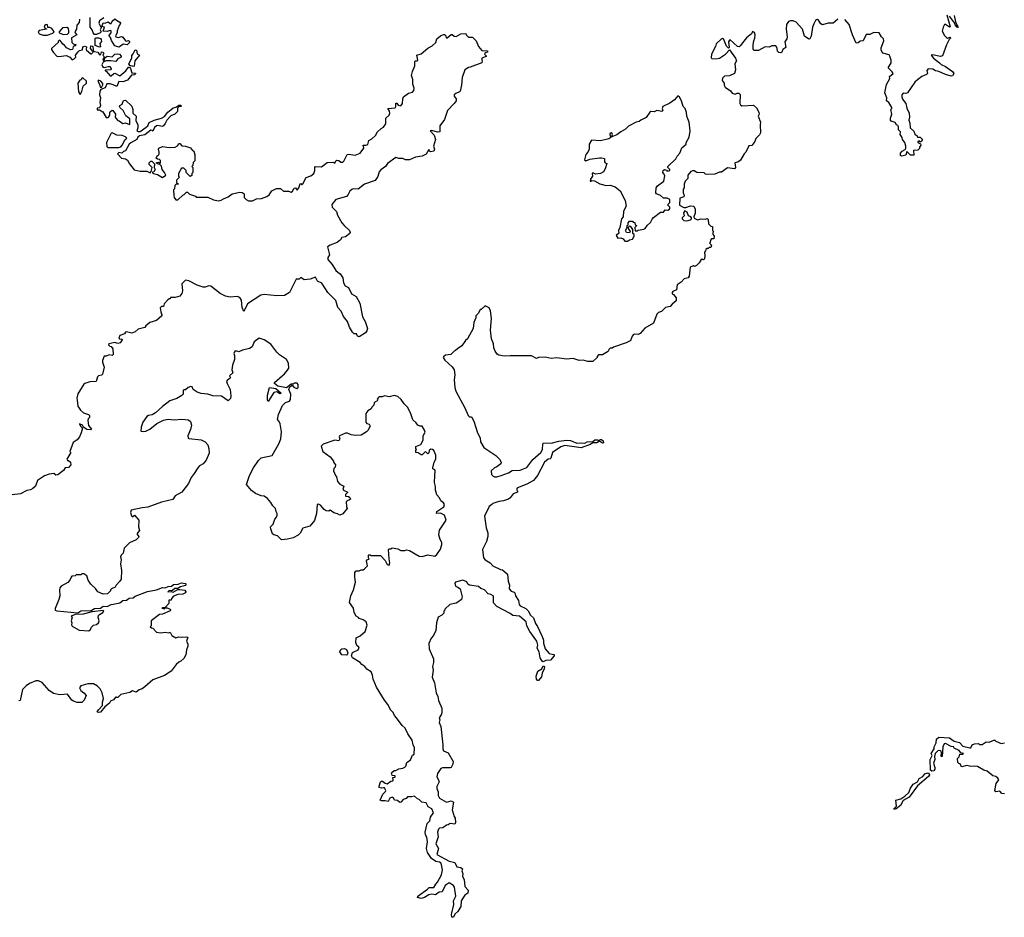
# Model space of a CAD drawing. Extents: x 2219101 to 2444320, y 201258 to 358766.
# Tile 61 of 256: x 2268532 to 2278692, y 280535 to 289801. Entities that reach past the tile are written whole.
import ezdxf

# ---------------------------------------------------------------- set-up
doc = ezdxf.new("R2010")
doc.units = 0

msp = doc.modelspace()

# ---------------------------------------------------------------- linework, layer by layer
at = {"layer": '0CON10XD'}
for points in [[(2269150, 289805), (2269147, 289773), (2269122, 289745), (2269117, 289705), (2269103, 289675), (2269104, 289664), (2269122, 289645), (2269068, 289615), (2269072, 289565), (2269085, 289552), (2269110, 289545), (2269108, 289532), (2269095, 289530), (2269085, 289520), (2269078, 289492), (2269055, 289490), (2269015, 289512), (2268995, 289538), (2268977, 289547), (2268965, 289570), (2268945, 289590), (2268930, 289575), (2268930, 289565), (2268860, 289505), (2268860, 289495), (2268878, 289465), (2268915, 289423), (2268935, 289420), (2269015, 289430), (2269050, 289415), (2269075, 289388), (2269095, 289398), (2269112, 289415), (2269108, 289435), (2269135, 289470), (2269148, 289482), (2269179, 289491), (2269185, 289520), (2269205, 289528), (2269222, 289522), (2269218, 289495), (2269222, 289485), (2269265, 289450), (2269275, 289450), (2269290, 289465), (2269282, 289472), (2269278, 289488), (2269263, 289503), (2269265, 289530), (2269288, 289528), (2269292, 289482), (2269302, 289472), (2269337, 289465), (2269355, 289440), (2269368, 289442), (2269375, 289468), (2269390, 289465), (2269400, 289455), (2269390, 289435), (2269400, 289425), (2269400, 289405), (2269392, 289395), (2269395, 289380), (2269408, 289382), (2269412, 289408), (2269434, 289426), (2269485, 289417), (2269513, 289447), (2269545, 289450), (2269562, 289445), (2269580, 289425), (2269580, 289415), (2269545, 289398), (2269525, 289368), (2269473, 289377), (2269422, 289378), (2269395, 289362), (2269380, 289335), (2269387, 289317), (2269405, 289308), (2269445, 289319), (2269465, 289318), (2269478, 289295), (2269470, 289285), (2269415, 289280), (2269413, 289273), (2269425, 289270), (2269465, 289220), (2269478, 289222), (2269504, 289246), (2269515, 289250), (2269565, 289222), (2269627, 289273), (2269655, 289310), (2269665, 289310), (2269677, 289297), (2269691, 289251), (2269725, 289250), (2269730, 289245), (2269717, 289233), (2269685, 289228), (2269645, 289177), (2269595, 289161), (2269555, 289162), (2269535, 289110), (2269498, 289128), (2269465, 289140), (2269431, 289139), (2269413, 289097), (2269370, 289080), (2269360, 289065), (2269357, 289025), (2269367, 288993), (2269360, 288945), (2269366, 288914), (2269355, 288890), (2269332, 288888), (2269332, 288872), (2269355, 288872), (2269390, 288850), (2269425, 288790), (2269445, 288790), (2269453, 288797), (2269463, 288815), (2269464, 288845), (2269470, 288855), (2269485, 288866), (2269495, 288864), (2269520, 288825), (2269518, 288795), (2269523, 288783), (2269545, 288760), (2269558, 288758), (2269595, 288728), (2269625, 288738), (2269665, 288720), (2269670, 288725), (2269668, 288778), (2269627, 288807), (2269601, 288865), (2269570, 288890), (2269563, 288905), (2269564, 288916), (2269590, 288930), (2269602, 288968), (2269625, 288969), (2269688, 288908), (2269700, 288875), (2269700, 288835), (2269734, 288805), (2269732, 288762), (2269753, 288715), (2269753, 288685), (2269742, 288655), (2269755, 288647), (2269775, 288647), (2269839, 288691), (2269854, 288706), (2269869, 288741), (2269920, 288765), (2269996, 288784), (2270028, 288802), (2270061, 288845), (2270095, 288873), (2270115, 288892), (2270142, 288898), (2270175, 288918), (2270195, 288918), (2270200, 288905), (2270175, 288900), (2270162, 288888), (2270160, 288855), (2270132, 288825), (2270091, 288809), (2270050, 288765), (2270035, 288728), (2270015, 288707), (2270005, 288700), (2269955, 288710), (2269944, 288706), (2269922, 288688), (2269905, 288650), (2269898, 288658), (2269885, 288660), (2269825, 288612), (2269767, 288603), (2269752, 288588), (2269742, 288565), (2269679, 288531), (2269662, 288515), (2269625, 288448), (2269605, 288440), (2269587, 288423), (2269555, 288430), (2269542, 288415), (2269582, 288372), (2269625, 288364), (2269645, 288352), (2269665, 288312), (2269712, 288252), (2269775, 288237), (2269845, 288238), (2269878, 288222), (2269890, 288235), (2269900, 288275), (2269870, 288305), (2269868, 288322), (2269885, 288340), (2269895, 288340), (2269922, 288312), (2269920, 288275), (2269932, 288255), (2269918, 288232), (2269902, 288228), (2269902, 288222), (2269913, 288213), (2269955, 288202), (2270005, 288172), (2270040, 288195), (2270028, 288225), (2270003, 288255), (2269995, 288290), (2269978, 288308), (2269953, 288313), (2269940, 288325), (2269965, 288330), (2269972, 288322), (2269985, 288320), (2269986, 288346), (2269975, 288358), (2269955, 288360), (2269942, 288372)], [(2269400, 289820), (2269355, 289788), (2269349, 289765), (2269365, 289730), (2269380, 289730), (2269395, 289768), (2269413, 289767), (2269445, 289778), (2269465, 289762), (2269475, 289763), (2269488, 289785), (2269515, 289810), (2269530, 289795), (2269566, 289776), (2269572, 289765), (2269570, 289755), (2269559, 289741), (2269538, 289685), (2269538, 289665), (2269522, 289635), (2269525, 289624), (2269548, 289618), (2269585, 289628), (2269595, 289622), (2269624, 289584), (2269635, 289580), (2269656, 289586), (2269667, 289575), (2269667, 289565), (2269640, 289540), (2269605, 289547), (2269555, 289517), (2269513, 289533), (2269479, 289585), (2269469, 289619), (2269452, 289635), (2269476, 289665), (2269476, 289686), (2269465, 289689), (2269435, 289678), (2269395, 289682), (2269408, 289725), (2269380, 289730), (2269364, 289696), (2269372, 289675), (2269363, 289665), (2269325, 289648), (2269305, 289650), (2269289, 289665), (2269280, 289695), (2269260, 289725), (2269260, 289825)], [(2276975, 289807), (2276925, 289764), (2276875, 289764), (2276815, 289748), (2276798, 289758), (2276775, 289797), (2276765, 289803), (2276755, 289800), (2276745, 289793), (2276725, 289760), (2276713, 289725), (2276698, 289632), (2276687, 289605), (2276675, 289601), (2276630, 289630), (2276609, 289705), (2276546, 289775), (2276515, 289788), (2276485, 289789), (2276465, 289783), (2276445, 289750), (2276440, 289705), (2276452, 289625), (2276448, 289605), (2276427, 289573), (2276437, 289515), (2276407, 289493), (2276398, 289465), (2276385, 289458), (2276364, 289464), (2276352, 289475), (2276347, 289507), (2276335, 289530), (2276295, 289530), (2276265, 289518), (2276225, 289520), (2276155, 289483), (2276112, 289482), (2276102, 289495), (2276102, 289545), (2276107, 289583), (2276118, 289612), (2276120, 289645), (2276115, 289668), (2276095, 289680), (2276082, 289655), (2276032, 289615), (2275965, 289530), (2275955, 289522), (2275940, 289525), (2275865, 289592), (2275855, 289590), (2275846, 289574), (2275852, 289515), (2275845, 289508), (2275825, 289529), (2275798, 289595), (2275785, 289606), (2275775, 289604), (2275718, 289552), (2275711, 289525), (2275671, 289445), (2275668, 289408), (2275675, 289402), (2275715, 289398), (2275755, 289403), (2275816, 289444), (2275855, 289490), (2275920, 289405), (2275928, 289375), (2275913, 289345), (2275920, 289285), (2275908, 289245), (2275855, 289222), (2275805, 289218), (2275784, 289196), (2275782, 289175), (2275802, 289145), (2275803, 289125), (2275813, 289105), (2275866, 289066), (2275885, 289041), (2275915, 289034), (2275935, 289042), (2275952, 289042), (2275965, 289030), (2275962, 288935), (2275971, 288921), (2275985, 288913), (2276105, 288920), (2276135, 288890), (2276160, 288845), (2276162, 288825), (2276152, 288805), (2276177, 288743), (2276172, 288715), (2276176, 288634), (2276165, 288612), (2276128, 288575), (2276117, 288543), (2276086, 288504), (2276055, 288500), (2276026, 288435), (2276007, 288415), (2275969, 288351), (2275950, 288335), (2275912, 288325), (2275918, 288275), (2275907, 288263), (2275835, 288272), (2275775, 288228), (2275753, 288227), (2275705, 288208), (2275625, 288202), (2275610, 288205), (2275595, 288220), (2275520, 288225), (2275491, 288241), (2275475, 288242), (2275456, 288234), (2275427, 288195), (2275425, 288162), (2275399, 288135), (2275388, 288105), (2275388, 288065), (2275378, 288052), (2275377, 288015), (2275390, 287985), (2275387, 287973), (2275345, 287960), (2275340, 287885), (2275385, 287862), (2275405, 287862), (2275455, 287878), (2275490, 287875), (2275502, 287845), (2275502, 287805), (2275487, 287765), (2275492, 287752), (2275525, 287736), (2275565, 287747), (2275605, 287742), (2275625, 287748), (2275638, 287738), (2275640, 287695), (2275665, 287670), (2275680, 287665), (2275680, 287625), (2275690, 287615), (2275680, 287595), (2275700, 287565), (2275695, 287540), (2275672, 287538), (2275660, 287525), (2275658, 287502), (2275650, 287495), (2275670, 287475), (2275665, 287450), (2275645, 287450), (2275635, 287440), (2275625, 287440), (2275612, 287428), (2275610, 287415), (2275598, 287402), (2275602, 287365), (2275598, 287332), (2275588, 287322), (2275575, 287328), (2275561, 287319), (2275545, 287290), (2275515, 287262), (2275495, 287252), (2275485, 287260), (2275475, 287258), (2275452, 287245), (2275441, 287155)], [(2278098, 289852), (2278132, 289728), (2278125, 289723), (2278085, 289750), (2278075, 289750), (2278061, 289725), (2278051, 289681), (2278075, 289638), (2278095, 289618), (2278105, 289612), (2278135, 289620), (2278140, 289615), (2278123, 289597), (2278095, 289540), (2278053, 289427), (2278035, 289421), (2277952, 289438), (2277938, 289435), (2277960, 289405), (2278025, 289357), (2278040, 289340), (2278085, 289319), (2278156, 289265), (2278170, 289245), (2278159, 289221), (2278145, 289217), (2278084, 289234), (2278015, 289265), (2277982, 289272), (2277955, 289289), (2277906, 289294), (2277893, 289275), (2277900, 289245), (2277890, 289235), (2277840, 289215), (2277795, 289182), (2277768, 289155), (2277693, 289047), (2277675, 289038), (2277648, 289042), (2277636, 289024), (2277634, 289005), (2277642, 288982), (2277676, 288935), (2277687, 288887), (2277710, 288835), (2277714, 288795), (2277707, 288765), (2277716, 288734), (2277719, 288685), (2277760, 288650), (2277773, 288613), (2277790, 288610), (2277795, 288590), (2277825, 288590), (2277847, 288565), (2277835, 288540), (2277822, 288542), (2277815, 288550), (2277800, 288545), (2277800, 288535), (2277828, 288518), (2277830, 288505), (2277818, 288485), (2277818, 288472), (2277800, 288455), (2277755, 288450), (2277757, 288403), (2277725, 288402), (2277685, 288440), (2277676, 288404), (2277635, 288394), (2277620, 288400), (2277620, 288425), (2277638, 288445), (2277668, 288462), (2277677, 288475), (2277676, 288496), (2277664, 288534), (2277640, 288565), (2277638, 288585), (2277618, 288615), (2277620, 288645), (2277602, 288665), (2277602, 288695), (2277595, 288710), (2277580, 288715), (2277565, 288740), (2277525, 288752), (2277518, 288765), (2277517, 288785), (2277530, 288825), (2277520, 288875), (2277530, 288885), (2277530, 288895), (2277502, 288945), (2277478, 288965), (2277480, 288995), (2277459, 289045), (2277478, 289132), (2277510, 289195), (2277509, 289215), (2277546, 289245), (2277535, 289264), (2277492, 289305), (2277524, 289355), (2277523, 289385), (2277512, 289425), (2277505, 289437), (2277437, 289457), (2277422, 289485), (2277421, 289509), (2277448, 289582), (2277446, 289605), (2277424, 289625), (2277400, 289665), (2277345, 289670), (2277305, 289650), (2277265, 289650), (2277235, 289582), (2277205, 289578), (2277185, 289561), (2277165, 289558), (2277126, 289645), (2277091, 289751), (2277045, 289804)], [(2278174, 289846), (2278188, 289778), (2278215, 289720), (2278205, 289723), (2278185, 289747), (2278178, 289768), (2278125, 289837)], [(2269942, 288372), (2269950, 288395), (2269966, 288404), (2269972, 288415), (2269973, 288435), (2269963, 288465), (2269968, 288475), (2270005, 288493), (2270075, 288483), (2270135, 288486), (2270160, 288500), (2270175, 288522), (2270185, 288522), (2270205, 288500), (2270245, 288497), (2270295, 288478), (2270315, 288450), (2270330, 288445), (2270340, 288405), (2270340, 288345), (2270322, 288328), (2270320, 288295), (2270310, 288285), (2270320, 288275), (2270320, 288225), (2270310, 288215), (2270308, 288192), (2270292, 288182), (2270250, 288225), (2270250, 288245), (2270225, 288270), (2270202, 288268), (2270170, 288215), (2270170, 288185), (2270180, 288175), (2270150, 288145), (2270152, 288122), (2270170, 288105), (2270145, 288100), (2270132, 288088), (2270130, 288055), (2270120, 288045), (2270122, 287985), (2270128, 287965), (2270145, 287940), (2270165, 287940), (2270215, 287990), (2270230, 287995), (2270255, 288020), (2270265, 288020), (2270285, 288000), (2270345, 287980), (2270355, 287970), (2270475, 287968), (2270533, 287943), (2270585, 287932), (2270613, 287937), (2270637, 287953), (2270685, 287972), (2270725, 288002), (2270805, 288020), (2270827, 288017), (2270850, 288005), (2270850, 287965), (2270870, 287945), (2270895, 287932), (2270935, 287932), (2270975, 287952), (2271026, 287954), (2271084, 287976), (2271106, 287994), (2271134, 288036), (2271183, 288057), (2271225, 288060), (2271255, 288030), (2271305, 288030), (2271335, 288020), (2271348, 288032), (2271365, 288062), (2271380, 288065), (2271395, 288040), (2271413, 288065), (2271425, 288108), (2271435, 288110), (2271445, 288098), (2271455, 288108), (2271488, 288172), (2271535, 288190), (2271566, 288215), (2271579, 288245), (2271578, 288275), (2271583, 288287), (2271645, 288281), (2271705, 288328), (2271762, 288332), (2271785, 288320), (2271793, 288345), (2271805, 288352), (2271825, 288347), (2271845, 288331), (2271865, 288330), (2271878, 288342), (2271911, 288409), (2271925, 288412), (2271995, 288403), (2272045, 288425), (2272083, 288475), (2272075, 288507), (2272105, 288506), (2272125, 288514), (2272136, 288555), (2272165, 288570), (2272204, 288605), (2272224, 288645), (2272261, 288679), (2272287, 288693), (2272312, 288725), (2272312, 288785), (2272344, 288815), (2272353, 288835), (2272348, 288858), (2272330, 288885), (2272405, 288890), (2272412, 288905), (2272415, 288940), (2272425, 288938), (2272439, 288919), (2272465, 288911), (2272484, 288935), (2272485, 288985), (2272494, 289006), (2272545, 289041), (2272586, 289054), (2272599, 289071), (2272602, 289095), (2272589, 289135), (2272588, 289185), (2272575, 289225), (2272584, 289266), (2272611, 289325), (2272611, 289369), (2272615, 289376), (2272634, 289376), (2272639, 289385), (2272630, 289435), (2272675, 289448), (2272745, 289508), (2272789, 289531), (2272825, 289565), (2272836, 289605), (2272875, 289633), (2272905, 289648), (2272917, 289647), (2272925, 289640), (2272933, 289613), (2272943, 289613), (2272985, 289648), (2272995, 289647), (2273015, 289630), (2273035, 289628), (2273085, 289656), (2273135, 289660), (2273140, 289645), (2273165, 289620), (2273205, 289620), (2273243, 289583), (2273268, 289525), (2273302, 289482), (2273358, 289478), (2273360, 289465), (2273335, 289460), (2273330, 289445), (2273347, 289427), (2273345, 289420), (2273300, 289405), (2273300, 289385), (2273306, 289376), (2273300, 289355), (2273180, 289310), (2273163, 289307), (2273126, 289284), (2273097, 289205), (2273090, 289125), (2273076, 289064), (2273070, 289055), (2273031, 289039), (2273016, 289025), (2273015, 289012), (2273036, 288985), (2273037, 288965), (2273017, 288935), (2272945, 288865), (2272915, 288771), (2272866, 288705), (2272866, 288644), (2272845, 288639), (2272785, 288658), (2272768, 288655), (2272808, 288608), (2272824, 288565), (2272803, 288495), (2272811, 288465), (2272806, 288444), (2272775, 288437), (2272762, 288445), (2272755, 288460), (2272725, 288414), (2272685, 288394), (2272615, 288383), (2272555, 288354), (2272515, 288356), (2272485, 288368), (2272445, 288369), (2272415, 288380), (2272326, 288315), (2272306, 288284), (2272259, 288251), (2272241, 288229), (2272229, 288181), (2272199, 288141), (2272089, 288105), (2272025, 288051), (2271975, 288055), (2271961, 288049), (2271938, 288032), (2271923, 287995), (2271905, 287976), (2271795, 287944), (2271753, 287895), (2271756, 287866), (2271801, 287821), (2271812, 287785), (2271857, 287705), (2271879, 287675), (2271937, 287625), (2271944, 287605), (2271940, 287595), (2271895, 287561), (2271856, 287554), (2271842, 287528), (2271808, 287502), (2271736, 287475), (2271707, 287455), (2271730, 287375), (2271713, 287347), (2271712, 287325), (2271755, 287275), (2271793, 287213), (2271816, 287196), (2271838, 287178), (2271867, 287137), (2271874, 287085), (2271891, 287055), (2271926, 287036), (2271955, 286970), (2272003, 286943), (2272042, 286875), (2272068, 286735), (2272097, 286685), (2272120, 286615), (2272115, 286590), (2272102, 286568), (2272035, 286526), (2272017, 286535), (2272008, 286558), (2271985, 286559), (2271966, 286575), (2271935, 286626), (2271916, 286686), (2271875, 286736), (2271851, 286791), (2271815, 286831), (2271793, 286903), (2271712, 286985), (2271651, 287081), (2271605, 287101), (2271585, 287142), (2271528, 287122), (2271467, 287117), (2271435, 287140), (2271415, 287122), (2271385, 287122), (2271316, 286984), (2271266, 286954), (2271185, 286951), (2271055, 286964), (2271022, 286958), (2270882, 286868), (2270845, 286788), (2270829, 286829), (2270820, 286905), (2270803, 286933), (2270775, 286944), (2270705, 286938), (2270655, 286947), (2270600, 286975), (2270505, 287051), (2270485, 287054), (2270445, 287039), (2270425, 287041), (2270365, 287062), (2270277, 287107), (2270245, 287113), (2270207, 287075), (2270212, 287002), (2270206, 286975), (2270185, 286948), (2270135, 286933), (2270090, 286935), (2270085, 286920), (2270075, 286920), (2270061, 286909), (2270022, 286868), (2270015, 286840), (2269995, 286840), (2269982, 286828), (2269988, 286785), (2270000, 286755), (2269998, 286745), (2269944, 286696), (2269874, 286676), (2269835, 286640), (2269825, 286622), (2269755, 286608), (2269725, 286580), (2269690, 286565), (2269635, 286579), (2269623, 286575), (2269615, 286560), (2269565, 286542), (2269554, 286514), (2269565, 286502), (2269585, 286508), (2269590, 286495), (2269570, 286465), (2269545, 286460), (2269515, 286470), (2269453, 286455), (2269448, 286445), (2269461, 286431), (2269476, 286426), (2269492, 286402), (2269498, 286345), (2269485, 286333), (2269455, 286342), (2269425, 286328), (2269403, 286327), (2269387, 286283), (2269387, 286265), (2269404, 286215), (2269388, 286142), (2269375, 286131), (2269345, 286124), (2269334, 286116), (2269320, 286065), (2269255, 286062), (2269205, 286047), (2269195, 286039), (2269131, 285939), (2269122, 285895), (2269126, 285874), (2269133, 285813), (2269161, 285771), (2269192, 285742), (2269243, 285725), (2269253, 285715), (2269253, 285695), (2269239, 285681), (2269234, 285665), (2269242, 285612), (2269272, 285575), (2269265, 285568), (2269225, 285570), (2269190, 285595), (2269182, 285615), (2269150, 285630), (2269160, 285605), (2269182, 285585), (2269167, 285535), (2269150, 285495), (2269126, 285465), (2269083, 285435), (2269050, 285345), (2269060, 285335), (2269020, 285265), (2269025, 285250), (2269035, 285250), (2269058, 285235), (2269060, 285205), (2269035, 285180), (2269002, 285175), (2268985, 285149), (2268925, 285102), (2268905, 285100), (2268885, 285117), (2268835, 285109), (2268789, 285091), (2268717, 285043), (2268694, 284985), (2268669, 284961), (2268645, 284949), (2268605, 284942), (2268540, 284905), (2268455, 284895)], [(2268775, 289641), (2268815, 289643), (2268875, 289662), (2268888, 289675), (2268865, 289710), (2268845, 289720), (2268822, 289722), (2268818, 289748), (2268805, 289752), (2268793, 289745), (2268784, 289724), (2268792, 289712), (2268808, 289708), (2268808, 289702), (2268735, 289689), (2268724, 289675), (2268735, 289654), (2268775, 289641)], [(2268985, 289650), (2269025, 289653), (2269040, 289665), (2269040, 289685), (2269035, 289710), (2269019, 289719), (2268974, 289716), (2268940, 289675), (2268940, 289665), (2268957, 289657), (2268985, 289650)], [(2269355, 289517), (2269310, 289535), (2269311, 289605), (2269316, 289614), (2269345, 289614), (2269366, 289606), (2269373, 289595), (2269377, 289575), (2269360, 289555), (2269365, 289522), (2269355, 289517)], [(2269705, 289318), (2269668, 289328), (2269658, 289345), (2269688, 289405), (2269688, 289432), (2269705, 289450), (2269725, 289490), (2269738, 289485), (2269745, 289450), (2269770, 289435), (2269720, 289375), (2269715, 289322), (2269705, 289318)], [(2269155, 289030), (2269175, 289060), (2269186, 289114), (2269223, 289147), (2269222, 289165), (2269185, 289202), (2269172, 289198), (2269168, 289182), (2269152, 289178), (2269132, 289145), (2269140, 289055), (2269155, 289030)], [(2269375, 289100), (2269392, 289128), (2269392, 289142), (2269370, 289165), (2269345, 289178), (2269338, 289165), (2269357, 289137), (2269363, 289103), (2269375, 289100)], [(2274805, 287514), (2274825, 287528), (2274856, 287534), (2274872, 287565), (2274872, 287582), (2274860, 287595), (2274860, 287635), (2274838, 287668), (2274825, 287670), (2274810, 287655), (2274810, 287645), (2274830, 287615), (2274825, 287600), (2274795, 287603), (2274784, 287624), (2274800, 287655), (2274800, 287675), (2274810, 287685), (2274810, 287705), (2274825, 287720), (2274855, 287720), (2274862, 287712), (2274878, 287708), (2274882, 287682), (2274898, 287678), (2274898, 287672), (2274880, 287655), (2274882, 287622), (2274905, 287620), (2274915, 287630), (2274972, 287638), (2274986, 287644), (2275010, 287680), (2275043, 287707), (2275057, 287743), (2275071, 287759), (2275145, 287814), (2275175, 287813), (2275193, 287837), (2275220, 287835), (2275236, 287844), (2275242, 287855), (2275240, 287865), (2275220, 287885), (2275222, 287898), (2275240, 287915), (2275240, 287945), (2275215, 287960), (2275175, 287960), (2275145, 287988), (2275104, 288004), (2275098, 288015), (2275100, 288065), (2275114, 288086), (2275178, 288135), (2275188, 288188), (2275184, 288205), (2275169, 288225), (2275171, 288245), (2275185, 288253), (2275207, 288247), (2275215, 288238), (2275240, 288245), (2275240, 288255), (2275220, 288275), (2275220, 288285), (2275304, 288366), (2275316, 288394), (2275343, 288425), (2275363, 288477), (2275408, 288515), (2275408, 288535), (2275442, 288588), (2275452, 288655), (2275439, 288745), (2275428, 288778), (2275416, 288805), (2275413, 288843), (2275399, 288885), (2275380, 288905), (2275361, 288965), (2275341, 289001), (2275324, 289016), (2275288, 288975), (2275240, 288940), (2275170, 288905), (2275162, 288885), (2275167, 288865), (2275158, 288855), (2275105, 288864), (2275080, 288850), (2275045, 288852), (2275035, 288845), (2274998, 288792), (2274940, 288765), (2274925, 288750), (2274895, 288744), (2274815, 288703), (2274785, 288672), (2274735, 288644), (2274695, 288612), (2274642, 288592), (2274648, 288615), (2274645, 288627), (2274635, 288632), (2274623, 288625), (2274622, 288615), (2274632, 288585), (2274610, 288570), (2274525, 288552), (2274434, 288556), (2274408, 288515), (2274407, 288465), (2274396, 288434), (2274375, 288410), (2274362, 288355), (2274375, 288344), (2274415, 288360), (2274516, 288374), (2274536, 288376), (2274567, 288367), (2274568, 288335), (2274575, 288322), (2274590, 288315), (2274575, 288260), (2274555, 288232), (2274525, 288212), (2274475, 288206), (2274445, 288219), (2274440, 288215), (2274442, 288185), (2274422, 288155), (2274420, 288135), (2274427, 288133), (2274435, 288140), (2274465, 288138), (2274517, 288107), (2274585, 288091), (2274625, 288094), (2274677, 288077), (2274729, 288035), (2274781, 287935), (2274790, 287875), (2274763, 287825), (2274760, 287765), (2274743, 287747), (2274724, 287655), (2274710, 287625), (2274713, 287597), (2274688, 287575), (2274705, 287547), (2274735, 287550), (2274759, 287539), (2274776, 287516), (2274805, 287514)], [(2269555, 288482), (2269575, 288490), (2269590, 288505), (2269622, 288565), (2269637, 288577), (2269625, 288592), (2269590, 288605), (2269535, 288608), (2269485, 288632), (2269475, 288630), (2269428, 288535), (2269433, 288493), (2269443, 288483), (2269555, 288482)], [(2275415, 287724), (2275453, 287735), (2275463, 287745), (2275463, 287755), (2275456, 287766), (2275435, 287778), (2275418, 287815), (2275395, 287827), (2275383, 287807), (2275389, 287775), (2275368, 287755), (2275367, 287745), (2275385, 287727), (2275415, 287724)], [(2275441, 287155), (2275431, 287135), (2275388, 287125), (2275359, 287091), (2275317, 287063), (2275308, 287012), (2275273, 286997), (2275264, 286986), (2275265, 286970), (2275280, 286965), (2275305, 286930), (2275305, 286900), (2275264, 286866), (2275245, 286840), (2275195, 286830), (2275155, 286790), (2275125, 286780), (2275105, 286760), (2275073, 286667), (2274984, 286616), (2274935, 286562), (2274915, 286553), (2274875, 286556), (2274865, 286551), (2274851, 286535), (2274840, 286495), (2274830, 286485), (2274790, 286465), (2274658, 286422), (2274645, 286410), (2274625, 286410), (2274612, 286398), (2274608, 286382), (2274598, 286372), (2274545, 286340), (2274505, 286340), (2274490, 286325), (2274490, 286315), (2274445, 286272), (2274395, 286272), (2274345, 286288), (2274305, 286282), (2274245, 286302), (2274175, 286298), (2274075, 286309), (2274016, 286304), (2273955, 286317), (2273887, 286313), (2273865, 286303), (2273812, 286332), (2273595, 286332), (2273535, 286328), (2273475, 286339), (2273458, 286348), (2273440, 286380), (2273424, 286414), (2273420, 286455), (2273400, 286505), (2273389, 286595), (2273402, 286715), (2273391, 286795), (2273378, 286828), (2273335, 286849), (2273295, 286810), (2273285, 286810), (2273265, 286770), (2273240, 286745), (2273240, 286725), (2273220, 286675), (2273212, 286615), (2273152, 286505), (2273131, 286489), (2273096, 286434), (2273050, 286405), (2273030, 286385), (2273015, 286380), (2272980, 286345), (2272925, 286338), (2272908, 286325), (2272902, 286315), (2272918, 286285), (2272995, 286218), (2273017, 286185), (2273023, 286135), (2273016, 286085), (2273023, 286003), (2273032, 285965), (2273126, 285795), (2273161, 285715), (2273175, 285703), (2273195, 285700), (2273218, 285658), (2273257, 285537), (2273283, 285485), (2273287, 285445), (2273320, 285385), (2273445, 285301), (2273482, 285265), (2273501, 285235), (2273498, 285215), (2273456, 285184), (2273432, 285175), (2273398, 285145), (2273401, 285105), (2273418, 285088), (2273432, 285082), (2273455, 285082), (2273500, 285095), (2273577, 285125), (2273615, 285147), (2273695, 285150), (2273765, 285179), (2273828, 285262), (2273911, 285335), (2273926, 285365), (2273932, 285418), (2273938, 285432), (2274015, 285429), (2274095, 285450), (2274179, 285459), (2274216, 285456), (2274282, 285428), (2274325, 285433), (2274365, 285428), (2274388, 285442), (2274445, 285448), (2274467, 285463), (2274494, 285464), (2274505, 285458), (2274525, 285468), (2274535, 285468), (2274552, 285455), (2274555, 285432), (2274545, 285428), (2274515, 285450), (2274487, 285433), (2274445, 285432), (2274418, 285415), (2274327, 285383), (2274156, 285406), (2274115, 285393), (2274030, 285335), (2274014, 285276), (2274005, 285268), (2273985, 285263), (2273948, 285235), (2273875, 285097), (2273833, 285045), (2273765, 285006), (2273670, 284970), (2273657, 284955), (2273670, 284935), (2273670, 284925), (2273625, 284907), (2273595, 284864), (2273575, 284850), (2273525, 284833), (2273475, 284827), (2273415, 284807), (2273404, 284796), (2273378, 284775), (2273329, 284675), (2273347, 284555), (2273362, 284505), (2273363, 284465), (2273348, 284415), (2273307, 284333), (2273317, 284245), (2273337, 284225), (2273386, 284195), (2273415, 284164), (2273495, 284126), (2273515, 284123), (2273566, 284076), (2273572, 284005), (2273587, 283965), (2273582, 283925), (2273605, 283902), (2273635, 283893), (2273643, 283885), (2273647, 283855), (2273680, 283805), (2273686, 283765), (2273695, 283750), (2273754, 283724), (2273778, 283698), (2273803, 283655), (2273835, 283625), (2273855, 283568), (2273876, 283536), (2273922, 283435), (2273937, 283395), (2273936, 283365), (2273956, 283305), (2273995, 283259), (2274028, 283252), (2274048, 283248), (2274048, 283235), (2274009, 283191), (2273963, 283187), (2273935, 283174), (2273925, 283180), (2273904, 283214), (2273894, 283275), (2273873, 283315), (2273879, 283345), (2273869, 283385), (2273796, 283486), (2273767, 283545), (2273758, 283585), (2273690, 283645), (2273622, 283652), (2273595, 283673), (2273455, 283742), (2273422, 283782), (2273423, 283845), (2273418, 283855), (2273395, 283869), (2273365, 283876), (2273328, 283915), (2273290, 283930), (2273265, 283951), (2273173, 283963), (2273156, 283975), (2273145, 283998), (2273105, 284014), (2273030, 283995), (2273024, 283984), (2273028, 283955), (2273055, 283943), (2273077, 283925), (2273098, 283845), (2273090, 283815), (2273055, 283788), (2273035, 283778), (2272970, 283765), (2272920, 283715), (2272920, 283705), (2272910, 283695), (2272910, 283675), (2272887, 283653), (2272850, 283635), (2272832, 283575), (2272828, 283495), (2272802, 283445), (2272778, 283415), (2272753, 283363), (2272758, 283305), (2272802, 283205), (2272802, 283165), (2272792, 283125), (2272798, 283085), (2272788, 283015), (2272812, 282955), (2272831, 282851), (2272848, 282815), (2272854, 282774), (2272888, 282695), (2272888, 282645), (2272882, 282625), (2272862, 282595), (2272868, 282575), (2272862, 282545), (2272878, 282505), (2272900, 282315), (2272897, 282273), (2272905, 282253), (2272953, 282233), (2273006, 282145), (2273002, 282115), (2272985, 282082), (2272975, 282078), (2272895, 282078), (2272878, 282072), (2272845, 282020), (2272837, 281985), (2272852, 281962), (2272860, 281935), (2272838, 281885), (2272836, 281865), (2272852, 281832), (2272852, 281792), (2272865, 281764), (2272935, 281724), (2272985, 281737), (2273010, 281725), (2272994, 281645), (2273014, 281575), (2273027, 281557), (2273030, 281515), (2273022, 281498), (2272975, 281502), (2272955, 281488), (2272935, 281486), (2272900, 281460), (2272865, 281454), (2272854, 281445), (2272844, 281415), (2272851, 281365), (2272827, 281295), (2272853, 281245), (2272838, 281185), (2272965, 281114), (2273021, 281101), (2273042, 281055), (2273085, 281048), (2273100, 281035), (2273094, 281015), (2273104, 280985), (2273101, 280955), (2273118, 280925), (2273124, 280854), (2273159, 280815), (2273158, 280785), (2273125, 280762), (2273087, 280705), (2273084, 280646), (2273054, 280596), (2273024, 280566), (2273008, 280535), (2272990, 280535), (2272988, 280565), (2273012, 280668), (2273008, 280705), (2273034, 280755), (2273019, 280845), (2273010, 280865), (2272965, 280890), (2272922, 280865), (2272892, 280798), (2272860, 280795), (2272823, 280767), (2272785, 280773), (2272755, 280766), (2272710, 280740), (2272675, 280729), (2272638, 280738), (2272642, 280755), (2272653, 280765), (2272740, 280825), (2272756, 280844), (2272807, 280843), (2272825, 280876), (2272845, 280898), (2272886, 280975), (2272894, 281025), (2272881, 281095), (2272865, 281106), (2272825, 281112), (2272781, 281141), (2272742, 281205), (2272731, 281245), (2272741, 281315), (2272732, 281362), (2272719, 281385), (2272716, 281415), (2272738, 281502), (2272765, 281532), (2272772, 281568), (2272803, 281615), (2272784, 281654), (2272746, 281676), (2272725, 281717), (2272682, 281722), (2272655, 281750), (2272637, 281757), (2272605, 281787), (2272575, 281778), (2272535, 281780), (2272519, 281761), (2272489, 281751), (2272466, 281724), (2272455, 281720), (2272432, 281742), (2272400, 281745), (2272390, 281770), (2272376, 281776), (2272351, 281765), (2272335, 281732), (2272305, 281739), (2272265, 281738), (2272252, 281745), (2272278, 281805), (2272307, 281833), (2272310, 281845), (2272295, 281870), (2272285, 281873), (2272265, 281868), (2272242, 281875), (2272241, 281889), (2272256, 281934), (2272265, 281942), (2272275, 281942), (2272305, 281919), (2272325, 281914), (2272361, 281939), (2272382, 281945), (2272387, 281955), (2272382, 281978), (2272405, 281982), (2272408, 281995), (2272375, 282000), (2272370, 282025), (2272395, 282050), (2272415, 282050), (2272443, 282067), (2272485, 282073), (2272506, 282084), (2272516, 282094), (2272527, 282133), (2272565, 282162), (2272585, 282210), (2272602, 282218), (2272607, 282285), (2272591, 282315), (2272581, 282365), (2272539, 282429), (2272509, 282489), (2272478, 282515), (2272419, 282595), (2272399, 282619), (2272385, 282650), (2272362, 282672), (2272332, 282732), (2272295, 282777), (2272215, 282910), (2272180, 282995), (2272174, 283035), (2272158, 283068), (2272115, 283097), (2272095, 283125), (2272064, 283144), (2272045, 283167), (2271966, 283215), (2271956, 283235), (2271965, 283270), (2272024, 283296), (2272036, 283314), (2272032, 283325), (2272012, 283342), (2272001, 283371), (2272005, 283420), (2272045, 283442), (2272098, 283485), (2272118, 283552), (2272106, 283586), (2272077, 283607), (2272035, 283620), (2272029, 283629), (2272004, 283644), (2271983, 283683), (2271977, 283727), (2271936, 283786), (2271948, 283855), (2271978, 283915), (2271998, 283995), (2271990, 284045), (2271992, 284095), (2272005, 284112), (2272035, 284112), (2272055, 284122), (2272075, 284123)], [(2272075, 284123), (2272089, 284131), (2272120, 284165), (2272110, 284215), (2272122, 284228), (2272137, 284233), (2272130, 284245), (2272130, 284275), (2272135, 284278), (2272148, 284278), (2272155, 284270), (2272255, 284270), (2272305, 284220), (2272325, 284178), (2272345, 284170), (2272352, 284195), (2272344, 284234), (2272338, 284332), (2272345, 284340), (2272365, 284340), (2272375, 284350), (2272435, 284340), (2272465, 284320), (2272505, 284320), (2272525, 284328), (2272555, 284322), (2272655, 284262), (2272685, 284260), (2272745, 284277), (2272815, 284263), (2272835, 284281), (2272875, 284337), (2272888, 284385), (2272887, 284405), (2272871, 284435), (2272858, 284485), (2272865, 284530), (2272933, 284635), (2272915, 284685), (2272875, 284706), (2272832, 284705), (2272837, 284725), (2272909, 284771), (2272917, 284795), (2272905, 284815), (2272877, 284835), (2272865, 284867), (2272835, 284898), (2272822, 284945), (2272824, 284984), (2272813, 285023), (2272817, 285093), (2272821, 285145), (2272816, 285156), (2272797, 285165), (2272796, 285175), (2272808, 285235), (2272825, 285265), (2272828, 285285), (2272825, 285307), (2272805, 285354), (2272793, 285365), (2272775, 285367), (2272759, 285355), (2272755, 285330), (2272745, 285320), (2272728, 285338), (2272715, 285340), (2272685, 285310), (2272675, 285310), (2272645, 285330), (2272620, 285335), (2272620, 285355), (2272628, 285365), (2272620, 285375), (2272620, 285395), (2272672, 285415), (2272695, 285462), (2272696, 285504), (2272716, 285544), (2272711, 285565), (2272685, 285604), (2272664, 285604), (2272640, 285615), (2272625, 285640), (2272589, 285669), (2272565, 285743), (2272535, 285800), (2272501, 285835), (2272470, 285880), (2272435, 285912), (2272395, 285921), (2272345, 285908), (2272295, 285918), (2272272, 285908), (2272243, 285907), (2272232, 285898), (2272222, 285885), (2272228, 285872), (2272218, 285862), (2272202, 285858), (2272190, 285845), (2272187, 285823), (2272165, 285800), (2272160, 285785), (2272125, 285762), (2272103, 285735), (2272103, 285645), (2272114, 285634), (2272140, 285625), (2272148, 285605), (2272125, 285560), (2272110, 285545), (2272055, 285513), (2271995, 285508), (2271954, 285514), (2271915, 285532), (2271895, 285533), (2271834, 285506), (2271830, 285495), (2271836, 285475), (2271825, 285453), (2271785, 285460), (2271665, 285418), (2271643, 285397), (2271660, 285345), (2271735, 285288), (2271770, 285245), (2271772, 285232), (2271790, 285205), (2271787, 285183), (2271773, 285167), (2271770, 285145), (2271790, 285095), (2271802, 285082), (2271812, 285035), (2271837, 285007), (2271877, 284987), (2271867, 284955), (2271872, 284945), (2271920, 284925), (2271895, 284900), (2271894, 284884), (2271925, 284880), (2271939, 284869), (2271947, 284853), (2271937, 284843), (2271910, 284835), (2271902, 284825), (2271903, 284777), (2271911, 284755), (2271865, 284701), (2271835, 284687), (2271811, 284701), (2271775, 284710), (2271735, 284738), (2271722, 284728), (2271695, 284730), (2271674, 284744), (2271635, 284788), (2271615, 284800), (2271602, 284798), (2271596, 284705), (2271575, 284632), (2271525, 284572), (2271455, 284551), (2271425, 284500), (2271405, 284480), (2271355, 284454), (2271295, 284437), (2271235, 284431), (2271194, 284474), (2271155, 284483), (2271142, 284492), (2271120, 284555), (2271121, 284565), (2271147, 284595), (2271166, 284644), (2271183, 284665), (2271190, 284685), (2271190, 284705), (2271179, 284725), (2271173, 284755), (2271143, 284783), (2271125, 284817), (2271090, 284860), (2271055, 284883), (2271025, 284887), (2270965, 284910), (2270925, 284942), (2270874, 285004), (2270904, 285096), (2270945, 285175), (2270995, 285249), (2271025, 285279), (2271136, 285304), (2271207, 285423), (2271226, 285475), (2271234, 285545), (2271219, 285629), (2271210, 285655), (2271194, 285674), (2271204, 285725), (2271245, 285820), (2271275, 285850), (2271316, 285864), (2271328, 285882), (2271330, 285935), (2271310, 285985), (2271320, 286010), (2271345, 286030), (2271364, 286004), (2271396, 285994), (2271407, 286005), (2271407, 286035), (2271395, 286048), (2271365, 286050), (2271355, 286040), (2271332, 286038), (2271285, 286002), (2271195, 286018), (2271160, 286045), (2271161, 286055), (2271264, 286146), (2271295, 286182), (2271308, 286205), (2271306, 286256), (2271285, 286292), (2271212, 286342), (2271185, 286368), (2271123, 286453), (2271055, 286498), (2271005, 286512), (2270953, 286475), (2270930, 286425), (2270905, 286407), (2270831, 286389), (2270795, 286372), (2270775, 286380), (2270752, 286378), (2270742, 286355), (2270750, 286335), (2270748, 286295), (2270728, 286235), (2270722, 286185), (2270730, 286155), (2270698, 286125), (2270707, 286105), (2270672, 286075), (2270668, 286065), (2270674, 286044), (2270703, 285985), (2270710, 285915), (2270708, 285892), (2270685, 285867), (2270614, 285914), (2270525, 285917), (2270475, 285936), (2270404, 285944), (2270365, 285957), (2270322, 285985), (2270312, 286012), (2270297, 286013), (2270270, 286005), (2270245, 285980), (2270225, 285980), (2270220, 285975), (2270218, 285935), (2270205, 285922), (2270155, 285891), (2270083, 285867), (2270005, 285808), (2269935, 285742), (2269898, 285722), (2269862, 285715), (2269846, 285705), (2269802, 285645), (2269786, 285595), (2269782, 285555), (2269805, 285550), (2269835, 285554), (2269875, 285574), (2269946, 285634), (2270015, 285667), (2270065, 285676), (2270125, 285669), (2270205, 285679), (2270275, 285671), (2270296, 285655), (2270304, 285615), (2270295, 285572), (2270269, 285505), (2270272, 285482), (2270277, 285477), (2270405, 285464), (2270445, 285444), (2270474, 285414), (2270484, 285375), (2270488, 285325), (2270457, 285255), (2270425, 285217), (2270388, 285195), (2270369, 285175), (2270334, 285115), (2270301, 285075), (2270274, 285015), (2270206, 284925), (2270135, 284886), (2270113, 284847), (2269995, 284820), (2269855, 284768), (2269797, 284763), (2269683, 284737), (2269676, 284715), (2269685, 284678), (2269695, 284668), (2269717, 284687), (2269762, 284635), (2269760, 284565), (2269767, 284527), (2269742, 284495), (2269762, 284465), (2269758, 284455), (2269735, 284432), (2269665, 284402), (2269610, 284345), (2269600, 284295), (2269580, 284275), (2269573, 284257), (2269578, 284225), (2269573, 284185), (2269583, 284115), (2269578, 284025), (2269566, 284004), (2269528, 283965), (2269516, 283944), (2269480, 283925), (2269470, 283915), (2269470, 283905), (2269440, 283875), (2269395, 283870), (2269340, 283895), (2269315, 283930), (2269268, 283975), (2269240, 284015), (2269225, 284060), (2269195, 284080), (2269175, 284080), (2269165, 284070), (2269115, 284070), (2269105, 284060), (2269072, 284058), (2269062, 284048), (2269050, 284015), (2269029, 283991), (2268960, 283955), (2268948, 283935), (2268942, 283915), (2268948, 283855), (2268938, 283815), (2268898, 283722), (2268900, 283705), (2268915, 283698), (2269131, 283679), (2269165, 283698), (2269269, 283701), (2269305, 283722), (2269365, 283726), (2269395, 283746), (2269436, 283744), (2269475, 283764), (2269498, 283768), (2269565, 283781), (2269596, 283804), (2269635, 283810), (2269662, 283828), (2269705, 283834), (2269725, 283849), (2269851, 283899), (2269945, 283917), (2270005, 283940), (2270035, 283937), (2270065, 283950), (2270098, 283955), (2270118, 283972), (2270167, 283973), (2270203, 283987), (2270242, 283982), (2270250, 283975), (2270239, 283961), (2270192, 283948), (2270165, 283930), (2270132, 283928), (2270110, 283910), (2270070, 283905), (2270060, 283895), (2270095, 283900), (2270115, 283893), (2270165, 283918), (2270185, 283920), (2270235, 283911), (2270246, 283896), (2270244, 283885), (2270215, 283870), (2270165, 283867), (2270121, 283849), (2270100, 283825), (2270095, 283810), (2270072, 283808), (2270070, 283775), (2270030, 283730), (2270005, 283730), (2270000, 283725), (2270025, 283720), (2270030, 283730), (2270055, 283730), (2270086, 283716), (2270090, 283705), (2270085, 283698), (2270006, 283664), (2269975, 283662), (2269890, 283595), (2269890, 283545), (2269880, 283535), (2269892, 283522), (2269905, 283520), (2269945, 283480), (2269985, 283472), (2270035, 283478), (2270073, 283473), (2270085, 283480), (2270102, 283445), (2270145, 283420), (2270175, 283431), (2270205, 283427), (2270255, 283432), (2270266, 283426), (2270253, 283385), (2270266, 283355), (2270268, 283335), (2270252, 283295), (2270247, 283245), (2270225, 283208), (2270195, 283178), (2270175, 283170), (2270146, 283144), (2270094, 283076), (2270025, 283030), (2269905, 282987), (2269825, 282913), (2269795, 282893), (2269765, 282883), (2269735, 282860), (2269695, 282872), (2269668, 282855), (2269575, 282836), (2269545, 282803), (2269533, 282803), (2269525, 282810), (2269499, 282781), (2269470, 282765), (2269458, 282745), (2269411, 282709), (2269365, 282653), (2269345, 282648), (2269332, 282655), (2269344, 282676), (2269387, 282723), (2269387, 282755), (2269396, 282795), (2269384, 282854), (2269362, 282892), (2269335, 282921), (2269295, 282944), (2269235, 282946), (2269162, 282925)], [(2271095, 285860), (2271088, 285875), (2271090, 285925), (2271110, 286005), (2271175, 285993), (2271230, 285945), (2271215, 285940), (2271185, 285958), (2271155, 285952), (2271095, 285860)], [(2269245, 283493), (2269262, 283505), (2269275, 283530), (2269295, 283550), (2269325, 283558), (2269346, 283574), (2269353, 283595), (2269342, 283632), (2269345, 283650), (2269355, 283662), (2269390, 283680), (2269402, 283695), (2269395, 283702), (2269281, 283689), (2269186, 283666), (2269105, 283660), (2269062, 283645), (2269073, 283633), (2269063, 283595), (2269070, 283575), (2269067, 283555), (2269075, 283540), (2269145, 283498), (2269245, 283493)], [(2271905, 283242), (2271855, 283245), (2271837, 283275), (2271845, 283300), (2271855, 283306), (2271885, 283309), (2271905, 283299), (2271918, 283265), (2271916, 283254), (2271905, 283242)], [(2273875, 282978), (2273865, 282993), (2273862, 283025), (2273880, 283075), (2273920, 283100), (2273935, 283132), (2273946, 283125), (2273945, 283100), (2273922, 283055), (2273915, 283019), (2273885, 282980), (2273875, 282978)], [(2269162, 282925), (2269150, 282905), (2269162, 282875), (2269195, 282852), (2269217, 282825), (2269198, 282775), (2269175, 282752), (2269125, 282753), (2269086, 282766), (2269072, 282775), (2269025, 282838), (2268945, 282832), (2268880, 282845), (2268838, 282875), (2268765, 282958), (2268725, 282977), (2268700, 282975), (2268635, 282948), (2268600, 282925), (2268563, 282887), (2268536, 282774), (2268525, 282770)], [(2278695, 281808), (2278665, 281813), (2278645, 281838), (2278605, 281832), (2278593, 281845), (2278608, 281915), (2278637, 281955), (2278625, 281972), (2278605, 281987), (2278574, 281994), (2278515, 282043), (2278480, 282055), (2278415, 282092), (2278385, 282097), (2278345, 282091), (2278305, 282103), (2278255, 282090), (2278242, 282102), (2278238, 282118), (2278222, 282122), (2278212, 282132), (2278210, 282175), (2278227, 282193), (2278232, 282218), (2278265, 282220), (2278270, 282225), (2278242, 282232), (2278225, 282256), (2278175, 282280), (2278170, 282295), (2278145, 282298), (2278085, 282330), (2278073, 282327), (2278059, 282295), (2278052, 282195), (2278042, 282195), (2278044, 282235), (2278039, 282249), (2278027, 282257), (2278005, 282254), (2277978, 282225), (2277971, 282195), (2277974, 282165), (2277962, 282125), (2277975, 282080), (2277976, 282064), (2277964, 282046), (2277945, 282045), (2277932, 282055), (2277928, 282165), (2277948, 282205), (2277938, 282225), (2277968, 282275), (2277970, 282295), (2277988, 282335), (2277992, 282375), (2278015, 282396), (2278125, 282388), (2278173, 282353), (2278229, 282339), (2278265, 282301), (2278335, 282284), (2278348, 282285), (2278360, 282315), (2278383, 282327), (2278425, 282328), (2278435, 282320), (2278465, 282320), (2278505, 282348), (2278535, 282342), (2278585, 282362), (2278595, 282362), (2278605, 282352), (2278658, 282328), (2278693, 282337)], [(2277557, 281647), (2277552, 281655), (2277578, 281682), (2277574, 281746), (2277625, 281758), (2277665, 281785), (2277708, 281822), (2277723, 281867), (2277751, 281909), (2277795, 281935), (2277813, 281967), (2277850, 281990), (2277873, 282017), (2277905, 282027), (2277915, 282022), (2277919, 282005), (2277910, 281990), (2277795, 281893), (2277710, 281775), (2277650, 281740), (2277620, 281690), (2277575, 281654), (2277557, 281647)]]:
    msp.add_lwpolyline(points, dxfattribs=at)

doc.saveas('drawing.dxf')
